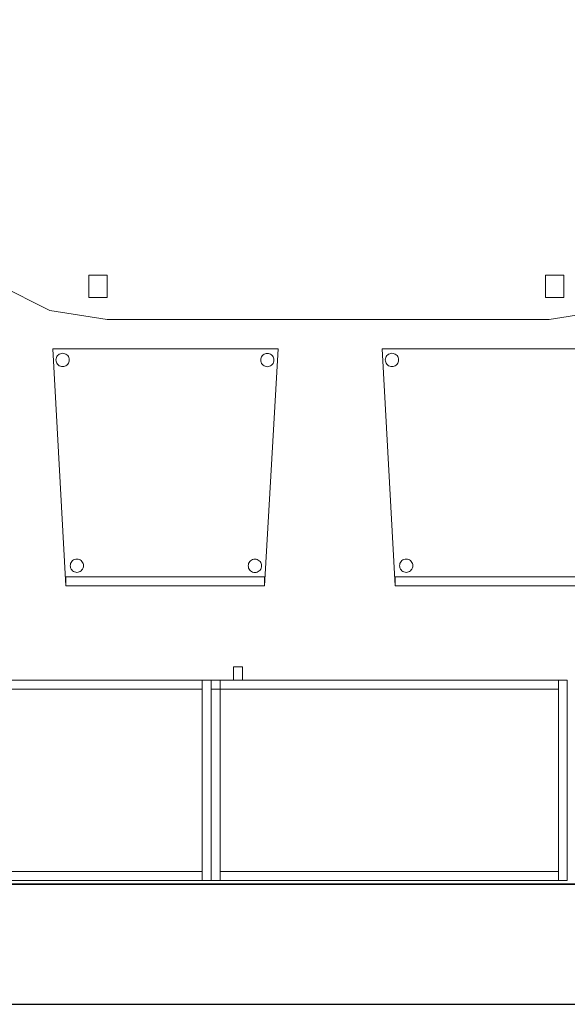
# Model space of a CAD drawing. Header units: metres. Extents: x 397.7 to 427.5, y 12.7 to 28.4.
# Tile 8 of 138: x 408 to 409.2, y 12.8 to 15.1. Entities that reach past the tile are written whole.
import ezdxf

# ---------------------------------------------------------------- set-up
doc = ezdxf.new("R2010")
doc.units = ezdxf.units.M
doc.layers.add('01_SUELOS', color=7, linetype='Continuous', lineweight=25, true_color=0x007f00)
for name, color, linetype, lineweight in [('02_MOBILIARIO', 7, 'Continuous', 18), ('A-DETL-____-MBND', 7, 'Continuous', 18), ('A-WALL-____-MCUT', 7, 'Continuous', 25), ('A-WALL-____-OTLN', 7, 'Continuous', 25), ('Mobiliario', 7, 'Continuous', 18)]:
    doc.layers.add(name, color=color, linetype=linetype, lineweight=lineweight)

# ---------------------------------------------------------------- blocks, each defined once
blk = doc.blocks.new('Family - Taula 200X120_P3-156305-06_CLI_AIGUA_P3')
at = {"layer": 'A-DETL-____-MBND', "color": 253, "true_color": 0xaaaaaa}
for p, q in [((0.368, 1.1795), (0.4965, 1.1999)), ((0.4965, 1.1999), (0.368, 1.1795)), ((0.4965, 1.1999), (1.4896, 1.1999)), ((1.4896, 1.1999), (0.4965, 1.1999)), ((1.4896, 1.1999), (1.6181, 1.1795)), ((1.6181, 1.1795), (1.4896, 1.1999)), ((0.2483, 1.1195), (0.368, 1.1795)), ((0.368, 1.1795), (0.2483, 1.1195)), ((1.6181, 1.1795), (1.7378, 1.1195)), ((1.7378, 1.1195), (1.6181, 1.1795)), ((0.4551, 1.0978), (0.4551, 1.1478)), ((0.4551, 1.1478), (0.4965, 1.1478)), ((0.4965, 1.1478), (0.4551, 1.1478)), ((0.4551, 1.1478), (0.4551, 1.0978)), ((0.4965, 1.1478), (0.4965, 1.0978)), ((0.4965, 1.0978), (0.4965, 1.1478)), ((1.4813, 1.0978), (1.4813, 1.1478)), ((1.4813, 1.1478), (1.5227, 1.1478)), ((1.5227, 1.1478), (1.4813, 1.1478)), ((1.4813, 1.1478), (1.4813, 1.0978)), ((1.5227, 1.1478), (1.5227, 1.0978)), ((1.5227, 1.0978), (1.5227, 1.1478)), ((0.1454, 1.0242), (0.2483, 1.1195)), ((0.2483, 1.1195), (0.1454, 1.0242)), ((1.7378, 1.1195), (1.8407, 1.0242)), ((1.8407, 1.0242), (1.7378, 1.1195)), ((0.4965, 1.0978), (0.4551, 1.0978)), ((0.4551, 1.0978), (0.4965, 1.0978)), ((1.5227, 1.0978), (1.4813, 1.0978)), ((1.4813, 1.0978), (1.5227, 1.0978)), ((0.0665, 0.8999), (0.1454, 1.0242)), ((0.1454, 1.0242), (0.0665, 0.8999)), ((1.8407, 1.0242), (1.9196, 0.8999)), ((1.9196, 0.8999), (1.8407, 1.0242)), ((0.0169, 0.7552), (0.0665, 0.8999)), ((0.0665, 0.8999), (0.0169, 0.7552)), ((1.9196, 0.8999), (1.9692, 0.7552)), ((1.9692, 0.7552), (1.9196, 0.8999)), ((0, 0.5999), (0.0169, 0.7552)), ((0.0169, 0.7552), (0, 0.5999)), ((1.9692, 0.7552), (1.9861, 0.5999)), ((1.9861, 0.5999), (1.9692, 0.7552)), ((0.0169, 0.4447), (0, 0.5999)), ((0, 0.5999), (0.0169, 0.4447)), ((1.9861, 0.5999), (1.9692, 0.4447)), ((1.9692, 0.4447), (1.9861, 0.5999)), ((0.0665, 0.3), (0.0169, 0.4447)), ((0.0169, 0.4447), (0.0665, 0.3)), ((1.9692, 0.4447), (1.9196, 0.3)), ((1.9196, 0.3), (1.9692, 0.4447)), ((0.1454, 0.1757), (0.0665, 0.3)), ((0.0665, 0.3), (0.1454, 0.1757)), ((1.9196, 0.3), (1.8407, 0.1757)), ((1.8407, 0.1757), (1.9196, 0.3)), ((0.2483, 0.0804), (0.1454, 0.1757)), ((0.1454, 0.1757), (0.2483, 0.0804)), ((1.8407, 0.1757), (1.7378, 0.0804)), ((1.7378, 0.0804), (1.8407, 0.1757)), ((0.4551, 0.05), (0.4551, 0.1)), ((0.4551, 0.1), (0.4965, 0.1)), ((0.4965, 0.1), (0.4551, 0.1)), ((0.4551, 0.1), (0.4551, 0.05)), ((0.4965, 0.1), (0.4965, 0.05)), ((0.4965, 0.05), (0.4965, 0.1)), ((1.4813, 0.05), (1.4813, 0.1)), ((1.4813, 0.1), (1.5227, 0.1)), ((1.5227, 0.1), (1.4813, 0.1)), ((1.4813, 0.1), (1.4813, 0.05)), ((1.5227, 0.1), (1.5227, 0.05)), ((1.5227, 0.05), (1.5227, 0.1)), ((0.368, 0.0204), (0.2483, 0.0804)), ((0.2483, 0.0804), (0.368, 0.0204)), ((1.7378, 0.0804), (1.6181, 0.0204)), ((1.6181, 0.0204), (1.7378, 0.0804)), ((0.4965, 0.05), (0.4551, 0.05)), ((0.4551, 0.05), (0.4965, 0.05)), ((1.5227, 0.05), (1.4813, 0.05)), ((1.4813, 0.05), (1.5227, 0.05)), ((0.4965, 0), (0.368, 0.0204)), ((0.368, 0.0204), (0.4965, 0)), ((1.4896, 0), (0.4965, 0)), ((0.4965, 0), (1.4896, 0)), ((1.6181, 0.0204), (1.4896, 0)), ((1.4896, 0), (1.6181, 0.0204))]:
    blk.add_line(p, q, dxfattribs=at)
blk = doc.blocks.new('Family - Armai 80x45_P3-156347-06_CLI_AIGUA_P3')
at = {"layer": '02_MOBILIARIO', "color": 253, "true_color": 0xaaaaaa}
for p, q in [((0.05, 0.45), (0.05, 0.48)), ((0.05, 0.48), (0.07, 0.48)), ((0.05, 0.45), (0.05, 0.48)), ((0.07, 0.48), (0.05, 0.48)), ((0.07, 0.48), (0.07, 0.45)), ((0.07, 0.45), (0.07, 0.48)), ((0, 0.45), (0.8, 0.45)), ((0.8, 0.45), (0, 0.45)), ((0, 0), (0, 0.45)), ((0, 0.45), (0, 0)), ((0, 0.45), (0, 0.43)), ((0, 0.45), (0.02, 0.45)), ((0, 0.43), (0, 0.45)), ((0, 0.45), (0.78, 0.45)), ((0.02, 0.45), (0, 0.45)), ((0, 0), (0, 0.45)), ((0.02, 0.45), (0.02, 0.43)), ((0.02, 0.45), (0.02, 0)), ((0.07, 0.45), (0.05, 0.45)), ((0.05, 0.45), (0.07, 0.45)), ((0.78, 0.43), (0.78, 0.45)), ((0.8, 0.45), (0.78, 0.45)), ((0.78, 0), (0.78, 0.45)), ((0.8, 0.45), (0.8, 0)), ((0.8, 0), (0.8, 0.45)), ((0.8, 0.45), (0.8, 0)), ((0.02, 0.43), (0, 0.43)), ((0.78, 0.43), (0, 0.43)), ((0.8, 0), (0, 0)), ((0, 0), (0.8, 0)), ((0.02, 0), (0, 0)), ((0.02, 0), (0.02, 0.02)), ((0.02, 0.02), (0.78, 0.02)), ((0.78, 0), (0.02, 0)), ((0.78, 0), (0.78, 0.02)), ((0.8, 0), (0.78, 0))]:
    blk.add_line(p, q, dxfattribs=at)
at = {"layer": 'Mobiliario', "color": 253, "true_color": 0xaaaaaa}
for p, q in [((0, 0.45), (0, 0.43)), ((0.02, 0.45), (0, 0.45)), ((0.78, 0.45), (0, 0.45)), ((0, 0.45), (0, 0.43)), ((0.02, 0.45), (0, 0.45)), ((0, 0.45), (0, 0)), ((0.02, 0.43), (0.02, 0.45)), ((0.02, 0), (0.02, 0.45)), ((0.78, 0.43), (0.78, 0.45)), ((0.8, 0.45), (0.78, 0.45)), ((0.78, 0.45), (0.78, 0)), ((0.8, 0), (0.8, 0.45)), ((0, 0.43), (0.02, 0.43)), ((0, 0.43), (0.78, 0.43)), ((0, 0), (0.02, 0)), ((0.78, 0.02), (0.02, 0.02)), ((0.02, 0.02), (0.02, 0)), ((0.02, 0), (0.78, 0)), ((0.78, 0), (0.78, 0.02)), ((0.78, 0), (0.8, 0))]:
    blk.add_line(p, q, dxfattribs=at)
blk = doc.blocks.new('Family - Paviment P3-156431-06_CLI_AIGUA_P3')
at = {"layer": '01_SUELOS', "color": 9, "true_color": 0xaad4aa}
for p, q in [((0, 0), (25.4182, 0)), ((25.4182, 0), (0, 0))]:
    blk.add_line(p, q, dxfattribs=at)
blk = doc.blocks.new('Family - Cadira confident_P3-156472-06_CLI_AIGUA_P3')
at = {"layer": 'A-DETL-____-MBND', "color": 253, "true_color": 0xaaaaaa}
for p, q in [((0.0297, 0.0003), (0, 0.5329)), ((0, 0.5329), (0.5065, 0.5326)), ((0.5065, 0.5326), (0, 0.5329)), ((0, 0.5329), (0.0297, 0.0003)), ((0.5065, 0.5326), (0.4762, 0)), ((0.4762, 0), (0.5065, 0.5326)), ((0.0073, 0.5078), (0.0076, 0.5104)), ((0.0076, 0.5104), (0.0073, 0.5078)), ((0.0076, 0.5104), (0.0082, 0.5129)), ((0.0082, 0.5129), (0.0076, 0.5104)), ((0.0082, 0.5129), (0.0093, 0.5152)), ((0.0093, 0.5152), (0.0082, 0.5129)), ((0.0093, 0.5152), (0.0108, 0.5174)), ((0.0108, 0.5174), (0.0093, 0.5152)), ((0.0108, 0.5174), (0.0127, 0.5192)), ((0.0127, 0.5192), (0.0108, 0.5174)), ((0.0127, 0.5192), (0.0148, 0.5207)), ((0.0148, 0.5207), (0.0127, 0.5192)), ((0.0148, 0.5207), (0.0172, 0.5218)), ((0.0172, 0.5218), (0.0148, 0.5207)), ((0.0172, 0.5218), (0.0197, 0.5225)), ((0.0197, 0.5225), (0.0172, 0.5218)), ((0.0197, 0.5225), (0.0223, 0.5227)), ((0.0223, 0.5227), (0.0197, 0.5225)), ((0.0223, 0.5227), (0.0249, 0.5225)), ((0.0249, 0.5225), (0.0223, 0.5227)), ((0.0249, 0.5225), (0.0274, 0.5218)), ((0.0274, 0.5218), (0.0249, 0.5225)), ((0.0274, 0.5218), (0.0297, 0.5207)), ((0.0297, 0.5207), (0.0274, 0.5218)), ((0.0297, 0.5207), (0.0319, 0.5192)), ((0.0319, 0.5192), (0.0297, 0.5207)), ((0.0319, 0.5192), (0.0337, 0.5174)), ((0.0337, 0.5174), (0.0319, 0.5192)), ((0.0337, 0.5174), (0.0352, 0.5152)), ((0.0352, 0.5152), (0.0337, 0.5174)), ((0.0352, 0.5152), (0.0363, 0.5129)), ((0.0363, 0.5129), (0.0352, 0.5152)), ((0.0363, 0.5129), (0.037, 0.5104)), ((0.037, 0.5104), (0.0363, 0.5129)), ((0.037, 0.5104), (0.0372, 0.5078)), ((0.0372, 0.5078), (0.037, 0.5104)), ((0.4673, 0.5075), (0.4676, 0.5101)), ((0.4676, 0.5101), (0.4673, 0.5075)), ((0.4676, 0.5101), (0.4682, 0.5126)), ((0.4682, 0.5126), (0.4676, 0.5101)), ((0.4682, 0.5126), (0.4693, 0.515)), ((0.4693, 0.515), (0.4682, 0.5126)), ((0.4693, 0.515), (0.4708, 0.5171)), ((0.4708, 0.5171), (0.4693, 0.515)), ((0.4708, 0.5171), (0.4727, 0.519)), ((0.4727, 0.519), (0.4708, 0.5171)), ((0.4727, 0.519), (0.4748, 0.5204)), ((0.4748, 0.5204), (0.4727, 0.519)), ((0.4748, 0.5204), (0.4772, 0.5215)), ((0.4772, 0.5215), (0.4748, 0.5204)), ((0.4772, 0.5215), (0.4797, 0.5222)), ((0.4797, 0.5222), (0.4772, 0.5215)), ((0.4797, 0.5222), (0.4823, 0.5224)), ((0.4823, 0.5224), (0.4797, 0.5222)), ((0.4823, 0.5224), (0.4849, 0.5222)), ((0.4849, 0.5222), (0.4823, 0.5224)), ((0.4849, 0.5222), (0.4874, 0.5215)), ((0.4874, 0.5215), (0.4849, 0.5222)), ((0.4874, 0.5215), (0.4897, 0.5204)), ((0.4897, 0.5204), (0.4874, 0.5215)), ((0.4897, 0.5204), (0.4919, 0.519)), ((0.4919, 0.519), (0.4897, 0.5204)), ((0.4919, 0.519), (0.4937, 0.5171)), ((0.4937, 0.5171), (0.4919, 0.519)), ((0.4937, 0.5171), (0.4952, 0.515)), ((0.4952, 0.515), (0.4937, 0.5171)), ((0.4952, 0.515), (0.4963, 0.5126)), ((0.4963, 0.5126), (0.4952, 0.515)), ((0.4963, 0.5126), (0.497, 0.5101)), ((0.497, 0.5101), (0.4963, 0.5126)), ((0.497, 0.5101), (0.4972, 0.5075)), ((0.4972, 0.5075), (0.497, 0.5101)), ((0.0076, 0.5052), (0.0073, 0.5078)), ((0.0073, 0.5078), (0.0076, 0.5052)), ((0.0082, 0.5027), (0.0076, 0.5052)), ((0.0076, 0.5052), (0.0082, 0.5027)), ((0.0093, 0.5003), (0.0082, 0.5027)), ((0.0082, 0.5027), (0.0093, 0.5003)), ((0.0108, 0.4982), (0.0093, 0.5003)), ((0.0093, 0.5003), (0.0108, 0.4982)), ((0.0127, 0.4963), (0.0108, 0.4982)), ((0.0108, 0.4982), (0.0127, 0.4963)), ((0.0148, 0.4948), (0.0127, 0.4963)), ((0.0127, 0.4963), (0.0148, 0.4948)), ((0.0172, 0.4937), (0.0148, 0.4948)), ((0.0148, 0.4948), (0.0172, 0.4937)), ((0.0197, 0.4931), (0.0172, 0.4937)), ((0.0172, 0.4937), (0.0197, 0.4931)), ((0.0223, 0.4928), (0.0197, 0.4931)), ((0.0197, 0.4931), (0.0223, 0.4928)), ((0.0249, 0.4931), (0.0223, 0.4928)), ((0.0223, 0.4928), (0.0249, 0.4931)), ((0.0274, 0.4937), (0.0249, 0.4931)), ((0.0249, 0.4931), (0.0274, 0.4937)), ((0.0297, 0.4948), (0.0274, 0.4937)), ((0.0274, 0.4937), (0.0297, 0.4948)), ((0.0319, 0.4963), (0.0297, 0.4948)), ((0.0297, 0.4948), (0.0319, 0.4963)), ((0.0337, 0.4982), (0.0319, 0.4963)), ((0.0319, 0.4963), (0.0337, 0.4982)), ((0.0352, 0.5003), (0.0337, 0.4982)), ((0.0337, 0.4982), (0.0352, 0.5003)), ((0.0363, 0.5027), (0.0352, 0.5003)), ((0.0352, 0.5003), (0.0363, 0.5027)), ((0.037, 0.5052), (0.0363, 0.5027)), ((0.0363, 0.5027), (0.037, 0.5052)), ((0.0372, 0.5078), (0.037, 0.5052)), ((0.037, 0.5052), (0.0372, 0.5078)), ((0.4676, 0.5049), (0.4673, 0.5075)), ((0.4673, 0.5075), (0.4676, 0.5049)), ((0.4682, 0.5024), (0.4676, 0.5049)), ((0.4676, 0.5049), (0.4682, 0.5024)), ((0.4693, 0.5), (0.4682, 0.5024)), ((0.4682, 0.5024), (0.4693, 0.5)), ((0.4708, 0.4979), (0.4693, 0.5)), ((0.4693, 0.5), (0.4708, 0.4979)), ((0.4727, 0.4961), (0.4708, 0.4979)), ((0.4708, 0.4979), (0.4727, 0.4961)), ((0.4748, 0.4946), (0.4727, 0.4961)), ((0.4727, 0.4961), (0.4748, 0.4946)), ((0.4772, 0.4935), (0.4748, 0.4946)), ((0.4748, 0.4946), (0.4772, 0.4935)), ((0.4797, 0.4928), (0.4772, 0.4935)), ((0.4772, 0.4935), (0.4797, 0.4928)), ((0.4823, 0.4926), (0.4797, 0.4928)), ((0.4797, 0.4928), (0.4823, 0.4926)), ((0.4849, 0.4928), (0.4823, 0.4926)), ((0.4823, 0.4926), (0.4849, 0.4928)), ((0.4874, 0.4935), (0.4849, 0.4928)), ((0.4849, 0.4928), (0.4874, 0.4935)), ((0.4897, 0.4946), (0.4874, 0.4935)), ((0.4874, 0.4935), (0.4897, 0.4946)), ((0.4919, 0.4961), (0.4897, 0.4946)), ((0.4897, 0.4946), (0.4919, 0.4961)), ((0.4937, 0.4979), (0.4919, 0.4961)), ((0.4919, 0.4961), (0.4937, 0.4979)), ((0.4952, 0.5), (0.4937, 0.4979)), ((0.4937, 0.4979), (0.4952, 0.5)), ((0.4963, 0.5024), (0.4952, 0.5)), ((0.4952, 0.5), (0.4963, 0.5024)), ((0.497, 0.5049), (0.4963, 0.5024)), ((0.4963, 0.5024), (0.497, 0.5049)), ((0.4972, 0.5075), (0.497, 0.5049)), ((0.497, 0.5049), (0.4972, 0.5075)), ((0.0394, 0.0454), (0.0397, 0.0479)), ((0.0397, 0.0479), (0.0394, 0.0454)), ((0.0397, 0.0428), (0.0394, 0.0454)), ((0.0394, 0.0454), (0.0397, 0.0428)), ((0.0397, 0.0479), (0.0403, 0.0505)), ((0.0403, 0.0505), (0.0397, 0.0479)), ((0.0403, 0.0505), (0.0414, 0.0528)), ((0.0414, 0.0528), (0.0403, 0.0505)), ((0.0414, 0.0528), (0.0429, 0.055)), ((0.0429, 0.055), (0.0414, 0.0528)), ((0.0429, 0.055), (0.0448, 0.0568)), ((0.0448, 0.0568), (0.0429, 0.055)), ((0.0448, 0.0568), (0.0469, 0.0583)), ((0.0469, 0.0583), (0.0448, 0.0568)), ((0.0469, 0.0583), (0.0493, 0.0594)), ((0.0493, 0.0594), (0.0469, 0.0583)), ((0.0493, 0.0594), (0.0518, 0.0601)), ((0.0518, 0.0601), (0.0493, 0.0594)), ((0.0518, 0.0601), (0.0544, 0.0603)), ((0.0544, 0.0603), (0.0518, 0.0601)), ((0.0544, 0.0603), (0.057, 0.0601)), ((0.057, 0.0601), (0.0544, 0.0603)), ((0.057, 0.0601), (0.0595, 0.0594)), ((0.0595, 0.0594), (0.057, 0.0601)), ((0.0595, 0.0594), (0.0618, 0.0583)), ((0.0618, 0.0583), (0.0595, 0.0594)), ((0.0618, 0.0583), (0.064, 0.0568)), ((0.064, 0.0568), (0.0618, 0.0583)), ((0.064, 0.0568), (0.0658, 0.055)), ((0.0658, 0.055), (0.064, 0.0568)), ((0.0658, 0.055), (0.0673, 0.0528)), ((0.0673, 0.0528), (0.0658, 0.055)), ((0.0673, 0.0528), (0.0684, 0.0505)), ((0.0684, 0.0505), (0.0673, 0.0528)), ((0.0684, 0.0505), (0.0691, 0.0479)), ((0.0691, 0.0479), (0.0684, 0.0505)), ((0.0691, 0.0479), (0.0693, 0.0454)), ((0.0693, 0.0454), (0.0691, 0.0479)), ((0.0693, 0.0454), (0.0691, 0.0428)), ((0.0691, 0.0428), (0.0693, 0.0454)), ((0.4394, 0.0451), (0.4397, 0.0477)), ((0.4397, 0.0477), (0.4394, 0.0451)), ((0.4397, 0.0425), (0.4394, 0.0451)), ((0.4394, 0.0451), (0.4397, 0.0425)), ((0.4397, 0.0477), (0.4403, 0.0502)), ((0.4403, 0.0502), (0.4397, 0.0477)), ((0.4403, 0.0502), (0.4414, 0.0526)), ((0.4414, 0.0526), (0.4403, 0.0502)), ((0.4414, 0.0526), (0.4429, 0.0547)), ((0.4429, 0.0547), (0.4414, 0.0526)), ((0.4429, 0.0547), (0.4448, 0.0566)), ((0.4448, 0.0566), (0.4429, 0.0547)), ((0.4448, 0.0566), (0.4469, 0.0581)), ((0.4469, 0.0581), (0.4448, 0.0566)), ((0.4469, 0.0581), (0.4493, 0.0592)), ((0.4493, 0.0592), (0.4469, 0.0581)), ((0.4493, 0.0592), (0.4518, 0.0598)), ((0.4518, 0.0598), (0.4493, 0.0592)), ((0.4518, 0.0598), (0.4544, 0.0601)), ((0.4544, 0.0601), (0.4518, 0.0598)), ((0.4544, 0.0601), (0.457, 0.0598)), ((0.457, 0.0598), (0.4544, 0.0601)), ((0.457, 0.0598), (0.4595, 0.0592)), ((0.4595, 0.0592), (0.457, 0.0598)), ((0.4595, 0.0592), (0.4618, 0.0581)), ((0.4618, 0.0581), (0.4595, 0.0592)), ((0.4618, 0.0581), (0.464, 0.0566)), ((0.464, 0.0566), (0.4618, 0.0581)), ((0.464, 0.0566), (0.4658, 0.0547)), ((0.4658, 0.0547), (0.464, 0.0566)), ((0.4658, 0.0547), (0.4673, 0.0526)), ((0.4673, 0.0526), (0.4658, 0.0547)), ((0.4673, 0.0526), (0.4684, 0.0502)), ((0.4684, 0.0502), (0.4673, 0.0526)), ((0.4684, 0.0502), (0.4691, 0.0477)), ((0.4691, 0.0477), (0.4684, 0.0502)), ((0.4691, 0.0477), (0.4693, 0.0451)), ((0.4693, 0.0451), (0.4691, 0.0477)), ((0.4693, 0.0451), (0.4691, 0.0425)), ((0.4691, 0.0425), (0.4693, 0.0451)), ((0.0403, 0.0402), (0.0397, 0.0428)), ((0.0397, 0.0428), (0.0403, 0.0402)), ((0.0414, 0.0379), (0.0403, 0.0402)), ((0.0403, 0.0402), (0.0414, 0.0379)), ((0.0429, 0.0357), (0.0414, 0.0379)), ((0.0414, 0.0379), (0.0429, 0.0357)), ((0.0448, 0.0339), (0.0429, 0.0357)), ((0.0429, 0.0357), (0.0448, 0.0339)), ((0.0469, 0.0324), (0.0448, 0.0339)), ((0.0448, 0.0339), (0.0469, 0.0324)), ((0.0493, 0.0313), (0.0469, 0.0324)), ((0.0469, 0.0324), (0.0493, 0.0313)), ((0.0518, 0.0306), (0.0493, 0.0313)), ((0.0493, 0.0313), (0.0518, 0.0306)), ((0.0544, 0.0304), (0.0518, 0.0306)), ((0.0518, 0.0306), (0.0544, 0.0304)), ((0.057, 0.0306), (0.0544, 0.0304)), ((0.0544, 0.0304), (0.057, 0.0306)), ((0.0595, 0.0313), (0.057, 0.0306)), ((0.057, 0.0306), (0.0595, 0.0313)), ((0.0618, 0.0324), (0.0595, 0.0313)), ((0.0595, 0.0313), (0.0618, 0.0324)), ((0.064, 0.0339), (0.0618, 0.0324)), ((0.0618, 0.0324), (0.064, 0.0339)), ((0.0658, 0.0357), (0.064, 0.0339)), ((0.064, 0.0339), (0.0658, 0.0357)), ((0.0673, 0.0379), (0.0658, 0.0357)), ((0.0658, 0.0357), (0.0673, 0.0379)), ((0.0684, 0.0402), (0.0673, 0.0379)), ((0.0673, 0.0379), (0.0684, 0.0402)), ((0.0691, 0.0428), (0.0684, 0.0402)), ((0.0684, 0.0402), (0.0691, 0.0428)), ((0.4403, 0.04), (0.4397, 0.0425)), ((0.4397, 0.0425), (0.4403, 0.04)), ((0.4414, 0.0376), (0.4403, 0.04)), ((0.4403, 0.04), (0.4414, 0.0376)), ((0.4429, 0.0355), (0.4414, 0.0376)), ((0.4414, 0.0376), (0.4429, 0.0355)), ((0.4448, 0.0337), (0.4429, 0.0355)), ((0.4429, 0.0355), (0.4448, 0.0337)), ((0.4469, 0.0322), (0.4448, 0.0337)), ((0.4448, 0.0337), (0.4469, 0.0322)), ((0.4493, 0.0311), (0.4469, 0.0322)), ((0.4469, 0.0322), (0.4493, 0.0311)), ((0.4518, 0.0304), (0.4493, 0.0311)), ((0.4493, 0.0311), (0.4518, 0.0304)), ((0.4544, 0.0302), (0.4518, 0.0304)), ((0.4518, 0.0304), (0.4544, 0.0302)), ((0.457, 0.0304), (0.4544, 0.0302)), ((0.4544, 0.0302), (0.457, 0.0304)), ((0.4595, 0.0311), (0.457, 0.0304)), ((0.457, 0.0304), (0.4595, 0.0311)), ((0.4618, 0.0322), (0.4595, 0.0311)), ((0.4595, 0.0311), (0.4618, 0.0322)), ((0.464, 0.0337), (0.4618, 0.0322)), ((0.4618, 0.0322), (0.464, 0.0337)), ((0.4658, 0.0355), (0.464, 0.0337)), ((0.464, 0.0337), (0.4658, 0.0355)), ((0.4673, 0.0376), (0.4658, 0.0355)), ((0.4658, 0.0355), (0.4673, 0.0376)), ((0.4684, 0.04), (0.4673, 0.0376)), ((0.4673, 0.0376), (0.4684, 0.04)), ((0.4691, 0.0425), (0.4684, 0.04)), ((0.4684, 0.04), (0.4691, 0.0425)), ((0.0297, 0.0003), (0.0297, 0.0203)), ((0.0297, 0.0203), (0.4762, 0.02)), ((0.4762, 0.02), (0.0297, 0.0203)), ((0.0297, 0.0203), (0.0297, 0.0003)), ((0.4762, 0), (0.0297, 0.0003)), ((0.0297, 0.0003), (0.4762, 0)), ((0.4762, 0), (0.0297, 0.0003)), ((0.0297, 0.0003), (0.4762, 0)), ((0.4762, 0.02), (0.4762, 0)), ((0.4762, 0), (0.4762, 0.02))]:
    blk.add_line(p, q, dxfattribs=at)
blk = doc.blocks.new('Family - Cadira confident_P3-156542-06_CLI_AIGUA_P3')
at = {"layer": 'A-DETL-____-MBND', "color": 253, "true_color": 0xaaaaaa}
for p, q in [((0.0297, 0.0003), (0, 0.5329)), ((0, 0.5329), (0.5065, 0.5326)), ((0.5065, 0.5326), (0, 0.5329)), ((0, 0.5329), (0.0297, 0.0003)), ((0.5065, 0.5326), (0.4762, 0)), ((0.4762, 0), (0.5065, 0.5326)), ((0.0073, 0.5078), (0.0076, 0.5104)), ((0.0076, 0.5104), (0.0073, 0.5078)), ((0.0076, 0.5104), (0.0082, 0.5129)), ((0.0082, 0.5129), (0.0076, 0.5104)), ((0.0082, 0.5129), (0.0093, 0.5152)), ((0.0093, 0.5152), (0.0082, 0.5129)), ((0.0093, 0.5152), (0.0108, 0.5174)), ((0.0108, 0.5174), (0.0093, 0.5152)), ((0.0108, 0.5174), (0.0127, 0.5192)), ((0.0127, 0.5192), (0.0108, 0.5174)), ((0.0127, 0.5192), (0.0148, 0.5207)), ((0.0148, 0.5207), (0.0127, 0.5192)), ((0.0148, 0.5207), (0.0172, 0.5218)), ((0.0172, 0.5218), (0.0148, 0.5207)), ((0.0172, 0.5218), (0.0197, 0.5225)), ((0.0197, 0.5225), (0.0172, 0.5218)), ((0.0197, 0.5225), (0.0223, 0.5227)), ((0.0223, 0.5227), (0.0197, 0.5225)), ((0.0223, 0.5227), (0.0249, 0.5225)), ((0.0249, 0.5225), (0.0223, 0.5227)), ((0.0249, 0.5225), (0.0274, 0.5218)), ((0.0274, 0.5218), (0.0249, 0.5225)), ((0.0274, 0.5218), (0.0297, 0.5207)), ((0.0297, 0.5207), (0.0274, 0.5218)), ((0.0297, 0.5207), (0.0319, 0.5192)), ((0.0319, 0.5192), (0.0297, 0.5207)), ((0.0319, 0.5192), (0.0337, 0.5174)), ((0.0337, 0.5174), (0.0319, 0.5192)), ((0.0337, 0.5174), (0.0352, 0.5152)), ((0.0352, 0.5152), (0.0337, 0.5174)), ((0.0352, 0.5152), (0.0363, 0.5129)), ((0.0363, 0.5129), (0.0352, 0.5152)), ((0.0363, 0.5129), (0.037, 0.5104)), ((0.037, 0.5104), (0.0363, 0.5129)), ((0.037, 0.5104), (0.0372, 0.5078)), ((0.0372, 0.5078), (0.037, 0.5104)), ((0.4673, 0.5075), (0.4676, 0.5101)), ((0.4676, 0.5101), (0.4673, 0.5075)), ((0.4676, 0.5101), (0.4682, 0.5126)), ((0.4682, 0.5126), (0.4676, 0.5101)), ((0.4682, 0.5126), (0.4693, 0.515)), ((0.4693, 0.515), (0.4682, 0.5126)), ((0.4693, 0.515), (0.4708, 0.5171)), ((0.4708, 0.5171), (0.4693, 0.515)), ((0.4708, 0.5171), (0.4727, 0.519)), ((0.4727, 0.519), (0.4708, 0.5171)), ((0.4727, 0.519), (0.4748, 0.5204)), ((0.4748, 0.5204), (0.4727, 0.519)), ((0.4748, 0.5204), (0.4772, 0.5215)), ((0.4772, 0.5215), (0.4748, 0.5204)), ((0.4772, 0.5215), (0.4797, 0.5222)), ((0.4797, 0.5222), (0.4772, 0.5215)), ((0.4797, 0.5222), (0.4823, 0.5224)), ((0.4823, 0.5224), (0.4797, 0.5222)), ((0.4823, 0.5224), (0.4849, 0.5222)), ((0.4849, 0.5222), (0.4823, 0.5224)), ((0.4849, 0.5222), (0.4874, 0.5215)), ((0.4874, 0.5215), (0.4849, 0.5222)), ((0.4874, 0.5215), (0.4897, 0.5204)), ((0.4897, 0.5204), (0.4874, 0.5215)), ((0.4897, 0.5204), (0.4919, 0.519)), ((0.4919, 0.519), (0.4897, 0.5204)), ((0.4919, 0.519), (0.4937, 0.5171)), ((0.4937, 0.5171), (0.4919, 0.519)), ((0.4937, 0.5171), (0.4952, 0.515)), ((0.4952, 0.515), (0.4937, 0.5171)), ((0.4952, 0.515), (0.4963, 0.5126)), ((0.4963, 0.5126), (0.4952, 0.515)), ((0.4963, 0.5126), (0.497, 0.5101)), ((0.497, 0.5101), (0.4963, 0.5126)), ((0.497, 0.5101), (0.4972, 0.5075)), ((0.4972, 0.5075), (0.497, 0.5101)), ((0.0076, 0.5052), (0.0073, 0.5078)), ((0.0073, 0.5078), (0.0076, 0.5052)), ((0.0082, 0.5027), (0.0076, 0.5052)), ((0.0076, 0.5052), (0.0082, 0.5027)), ((0.0093, 0.5003), (0.0082, 0.5027)), ((0.0082, 0.5027), (0.0093, 0.5003)), ((0.0108, 0.4982), (0.0093, 0.5003)), ((0.0093, 0.5003), (0.0108, 0.4982)), ((0.0127, 0.4963), (0.0108, 0.4982)), ((0.0108, 0.4982), (0.0127, 0.4963)), ((0.0148, 0.4948), (0.0127, 0.4963)), ((0.0127, 0.4963), (0.0148, 0.4948)), ((0.0172, 0.4937), (0.0148, 0.4948)), ((0.0148, 0.4948), (0.0172, 0.4937)), ((0.0197, 0.4931), (0.0172, 0.4937)), ((0.0172, 0.4937), (0.0197, 0.4931)), ((0.0223, 0.4928), (0.0197, 0.4931)), ((0.0197, 0.4931), (0.0223, 0.4928)), ((0.0249, 0.4931), (0.0223, 0.4928)), ((0.0223, 0.4928), (0.0249, 0.4931)), ((0.0274, 0.4937), (0.0249, 0.4931)), ((0.0249, 0.4931), (0.0274, 0.4937)), ((0.0297, 0.4948), (0.0274, 0.4937)), ((0.0274, 0.4937), (0.0297, 0.4948)), ((0.0319, 0.4963), (0.0297, 0.4948)), ((0.0297, 0.4948), (0.0319, 0.4963)), ((0.0337, 0.4982), (0.0319, 0.4963)), ((0.0319, 0.4963), (0.0337, 0.4982)), ((0.0352, 0.5003), (0.0337, 0.4982)), ((0.0337, 0.4982), (0.0352, 0.5003)), ((0.0363, 0.5027), (0.0352, 0.5003)), ((0.0352, 0.5003), (0.0363, 0.5027)), ((0.037, 0.5052), (0.0363, 0.5027)), ((0.0363, 0.5027), (0.037, 0.5052)), ((0.0372, 0.5078), (0.037, 0.5052)), ((0.037, 0.5052), (0.0372, 0.5078)), ((0.4676, 0.5049), (0.4673, 0.5075)), ((0.4673, 0.5075), (0.4676, 0.5049)), ((0.4682, 0.5024), (0.4676, 0.5049)), ((0.4676, 0.5049), (0.4682, 0.5024)), ((0.4693, 0.5), (0.4682, 0.5024)), ((0.4682, 0.5024), (0.4693, 0.5)), ((0.4708, 0.4979), (0.4693, 0.5)), ((0.4693, 0.5), (0.4708, 0.4979)), ((0.4727, 0.4961), (0.4708, 0.4979)), ((0.4708, 0.4979), (0.4727, 0.4961)), ((0.4748, 0.4946), (0.4727, 0.4961)), ((0.4727, 0.4961), (0.4748, 0.4946)), ((0.4772, 0.4935), (0.4748, 0.4946)), ((0.4748, 0.4946), (0.4772, 0.4935)), ((0.4797, 0.4928), (0.4772, 0.4935)), ((0.4772, 0.4935), (0.4797, 0.4928)), ((0.4823, 0.4926), (0.4797, 0.4928)), ((0.4797, 0.4928), (0.4823, 0.4926)), ((0.4849, 0.4928), (0.4823, 0.4926)), ((0.4823, 0.4926), (0.4849, 0.4928)), ((0.4874, 0.4935), (0.4849, 0.4928)), ((0.4849, 0.4928), (0.4874, 0.4935)), ((0.4897, 0.4946), (0.4874, 0.4935)), ((0.4874, 0.4935), (0.4897, 0.4946)), ((0.4919, 0.4961), (0.4897, 0.4946)), ((0.4897, 0.4946), (0.4919, 0.4961)), ((0.4937, 0.4979), (0.4919, 0.4961)), ((0.4919, 0.4961), (0.4937, 0.4979)), ((0.4952, 0.5), (0.4937, 0.4979)), ((0.4937, 0.4979), (0.4952, 0.5)), ((0.4963, 0.5024), (0.4952, 0.5)), ((0.4952, 0.5), (0.4963, 0.5024)), ((0.497, 0.5049), (0.4963, 0.5024)), ((0.4963, 0.5024), (0.497, 0.5049)), ((0.4972, 0.5075), (0.497, 0.5049)), ((0.497, 0.5049), (0.4972, 0.5075)), ((0.0394, 0.0454), (0.0397, 0.0479)), ((0.0397, 0.0479), (0.0394, 0.0454)), ((0.0397, 0.0428), (0.0394, 0.0454)), ((0.0394, 0.0454), (0.0397, 0.0428)), ((0.0397, 0.0479), (0.0403, 0.0505)), ((0.0403, 0.0505), (0.0397, 0.0479)), ((0.0403, 0.0505), (0.0414, 0.0528)), ((0.0414, 0.0528), (0.0403, 0.0505)), ((0.0414, 0.0528), (0.0429, 0.055)), ((0.0429, 0.055), (0.0414, 0.0528)), ((0.0429, 0.055), (0.0448, 0.0568)), ((0.0448, 0.0568), (0.0429, 0.055)), ((0.0448, 0.0568), (0.0469, 0.0583)), ((0.0469, 0.0583), (0.0448, 0.0568)), ((0.0469, 0.0583), (0.0493, 0.0594)), ((0.0493, 0.0594), (0.0469, 0.0583)), ((0.0493, 0.0594), (0.0518, 0.0601)), ((0.0518, 0.0601), (0.0493, 0.0594)), ((0.0518, 0.0601), (0.0544, 0.0603)), ((0.0544, 0.0603), (0.0518, 0.0601)), ((0.0544, 0.0603), (0.057, 0.0601)), ((0.057, 0.0601), (0.0544, 0.0603)), ((0.057, 0.0601), (0.0595, 0.0594)), ((0.0595, 0.0594), (0.057, 0.0601)), ((0.0595, 0.0594), (0.0618, 0.0583)), ((0.0618, 0.0583), (0.0595, 0.0594)), ((0.0618, 0.0583), (0.064, 0.0568)), ((0.064, 0.0568), (0.0618, 0.0583)), ((0.064, 0.0568), (0.0658, 0.055)), ((0.0658, 0.055), (0.064, 0.0568)), ((0.0658, 0.055), (0.0673, 0.0528)), ((0.0673, 0.0528), (0.0658, 0.055)), ((0.0673, 0.0528), (0.0684, 0.0505)), ((0.0684, 0.0505), (0.0673, 0.0528)), ((0.0684, 0.0505), (0.0691, 0.0479)), ((0.0691, 0.0479), (0.0684, 0.0505)), ((0.0691, 0.0479), (0.0693, 0.0454)), ((0.0693, 0.0454), (0.0691, 0.0479)), ((0.0693, 0.0454), (0.0691, 0.0428)), ((0.0691, 0.0428), (0.0693, 0.0454)), ((0.4394, 0.0451), (0.4397, 0.0477)), ((0.4397, 0.0477), (0.4394, 0.0451)), ((0.4397, 0.0425), (0.4394, 0.0451)), ((0.4394, 0.0451), (0.4397, 0.0425)), ((0.4397, 0.0477), (0.4403, 0.0502)), ((0.4403, 0.0502), (0.4397, 0.0477)), ((0.4403, 0.0502), (0.4414, 0.0526)), ((0.4414, 0.0526), (0.4403, 0.0502)), ((0.4414, 0.0526), (0.4429, 0.0547)), ((0.4429, 0.0547), (0.4414, 0.0526)), ((0.4429, 0.0547), (0.4448, 0.0566)), ((0.4448, 0.0566), (0.4429, 0.0547)), ((0.4448, 0.0566), (0.4469, 0.0581)), ((0.4469, 0.0581), (0.4448, 0.0566)), ((0.4469, 0.0581), (0.4493, 0.0592)), ((0.4493, 0.0592), (0.4469, 0.0581)), ((0.4493, 0.0592), (0.4518, 0.0598)), ((0.4518, 0.0598), (0.4493, 0.0592)), ((0.4518, 0.0598), (0.4544, 0.0601)), ((0.4544, 0.0601), (0.4518, 0.0598)), ((0.4544, 0.0601), (0.457, 0.0598)), ((0.457, 0.0598), (0.4544, 0.0601)), ((0.457, 0.0598), (0.4595, 0.0592)), ((0.4595, 0.0592), (0.457, 0.0598)), ((0.4595, 0.0592), (0.4618, 0.0581)), ((0.4618, 0.0581), (0.4595, 0.0592)), ((0.4618, 0.0581), (0.464, 0.0566)), ((0.464, 0.0566), (0.4618, 0.0581)), ((0.464, 0.0566), (0.4658, 0.0547)), ((0.4658, 0.0547), (0.464, 0.0566)), ((0.4658, 0.0547), (0.4673, 0.0526)), ((0.4673, 0.0526), (0.4658, 0.0547)), ((0.4673, 0.0526), (0.4684, 0.0502)), ((0.4684, 0.0502), (0.4673, 0.0526)), ((0.4684, 0.0502), (0.4691, 0.0477)), ((0.4691, 0.0477), (0.4684, 0.0502)), ((0.4691, 0.0477), (0.4693, 0.0451)), ((0.4693, 0.0451), (0.4691, 0.0477)), ((0.4693, 0.0451), (0.4691, 0.0425)), ((0.4691, 0.0425), (0.4693, 0.0451)), ((0.0403, 0.0402), (0.0397, 0.0428)), ((0.0397, 0.0428), (0.0403, 0.0402)), ((0.0414, 0.0379), (0.0403, 0.0402)), ((0.0403, 0.0402), (0.0414, 0.0379)), ((0.0429, 0.0357), (0.0414, 0.0379)), ((0.0414, 0.0379), (0.0429, 0.0357)), ((0.0448, 0.0339), (0.0429, 0.0357)), ((0.0429, 0.0357), (0.0448, 0.0339)), ((0.0469, 0.0324), (0.0448, 0.0339)), ((0.0448, 0.0339), (0.0469, 0.0324)), ((0.0493, 0.0313), (0.0469, 0.0324)), ((0.0469, 0.0324), (0.0493, 0.0313)), ((0.0518, 0.0306), (0.0493, 0.0313)), ((0.0493, 0.0313), (0.0518, 0.0306)), ((0.0544, 0.0304), (0.0518, 0.0306)), ((0.0518, 0.0306), (0.0544, 0.0304)), ((0.057, 0.0306), (0.0544, 0.0304)), ((0.0544, 0.0304), (0.057, 0.0306)), ((0.0595, 0.0313), (0.057, 0.0306)), ((0.057, 0.0306), (0.0595, 0.0313)), ((0.0618, 0.0324), (0.0595, 0.0313)), ((0.0595, 0.0313), (0.0618, 0.0324)), ((0.064, 0.0339), (0.0618, 0.0324)), ((0.0618, 0.0324), (0.064, 0.0339)), ((0.0658, 0.0357), (0.064, 0.0339)), ((0.064, 0.0339), (0.0658, 0.0357)), ((0.0673, 0.0379), (0.0658, 0.0357)), ((0.0658, 0.0357), (0.0673, 0.0379)), ((0.0684, 0.0402), (0.0673, 0.0379)), ((0.0673, 0.0379), (0.0684, 0.0402)), ((0.0691, 0.0428), (0.0684, 0.0402)), ((0.0684, 0.0402), (0.0691, 0.0428)), ((0.4403, 0.04), (0.4397, 0.0425)), ((0.4397, 0.0425), (0.4403, 0.04)), ((0.4414, 0.0376), (0.4403, 0.04)), ((0.4403, 0.04), (0.4414, 0.0376)), ((0.4429, 0.0355), (0.4414, 0.0376)), ((0.4414, 0.0376), (0.4429, 0.0355)), ((0.4448, 0.0337), (0.4429, 0.0355)), ((0.4429, 0.0355), (0.4448, 0.0337)), ((0.4469, 0.0322), (0.4448, 0.0337)), ((0.4448, 0.0337), (0.4469, 0.0322)), ((0.4493, 0.0311), (0.4469, 0.0322)), ((0.4469, 0.0322), (0.4493, 0.0311)), ((0.4518, 0.0304), (0.4493, 0.0311)), ((0.4493, 0.0311), (0.4518, 0.0304)), ((0.4544, 0.0302), (0.4518, 0.0304)), ((0.4518, 0.0304), (0.4544, 0.0302)), ((0.457, 0.0304), (0.4544, 0.0302)), ((0.4544, 0.0302), (0.457, 0.0304)), ((0.4595, 0.0311), (0.457, 0.0304)), ((0.457, 0.0304), (0.4595, 0.0311)), ((0.4618, 0.0322), (0.4595, 0.0311)), ((0.4595, 0.0311), (0.4618, 0.0322)), ((0.464, 0.0337), (0.4618, 0.0322)), ((0.4618, 0.0322), (0.464, 0.0337)), ((0.4658, 0.0355), (0.464, 0.0337)), ((0.464, 0.0337), (0.4658, 0.0355)), ((0.4673, 0.0376), (0.4658, 0.0355)), ((0.4658, 0.0355), (0.4673, 0.0376)), ((0.4684, 0.04), (0.4673, 0.0376)), ((0.4673, 0.0376), (0.4684, 0.04)), ((0.4691, 0.0425), (0.4684, 0.04)), ((0.4684, 0.04), (0.4691, 0.0425)), ((0.0297, 0.0003), (0.0297, 0.0203)), ((0.0297, 0.0203), (0.4762, 0.02)), ((0.4762, 0.02), (0.0297, 0.0203)), ((0.0297, 0.0203), (0.0297, 0.0003)), ((0.4762, 0), (0.0297, 0.0003)), ((0.0297, 0.0003), (0.4762, 0)), ((0.4762, 0), (0.0297, 0.0003)), ((0.0297, 0.0003), (0.4762, 0)), ((0.4762, 0.02), (0.4762, 0)), ((0.4762, 0), (0.4762, 0.02))]:
    blk.add_line(p, q, dxfattribs=at)
blk = doc.blocks.new('Family - Mur P3-156572-06_CLI_AIGUA_P3')
at = {"layer": 'A-WALL-____-MCUT', "color": 253, "true_color": 0xaaaaaa}
for p, q in [((25.4717, 0.27), (0.0535, 0.27)), ((0, 0), (25.4157, 0))]:
    blk.add_line(p, q, dxfattribs=at)
at = {"layer": 'A-WALL-____-OTLN', "color": 253, "true_color": 0xaaaaaa}
for p, q in [((25.4717, 0.27), (0.0535, 0.27)), ((0, 0), (25.4157, 0))]:
    blk.add_line(p, q, dxfattribs=at)
at = {"layer": 'A-WALL-____-OTLN', "color": 253, "lineweight": 18, "true_color": 0xaaaaaa}
blk.add_line((0, 0), (25.4157, 0), dxfattribs=at)
blk = doc.blocks.new('Family - Armai 80x45_P3-156766-06_CLI_AIGUA_P3')
at = {"layer": '02_MOBILIARIO', "color": 253, "true_color": 0xaaaaaa}
for p, q in [((0.05, 0.45), (0.05, 0.48)), ((0.05, 0.48), (0.07, 0.48)), ((0.05, 0.45), (0.05, 0.48)), ((0.07, 0.48), (0.05, 0.48)), ((0.07, 0.48), (0.07, 0.45)), ((0.07, 0.45), (0.07, 0.48)), ((0, 0.45), (0.8, 0.45)), ((0.8, 0.45), (0, 0.45)), ((0, 0), (0, 0.45)), ((0, 0.45), (0, 0)), ((0, 0.45), (0, 0.43)), ((0, 0.45), (0.02, 0.45)), ((0, 0.43), (0, 0.45)), ((0, 0.45), (0.78, 0.45)), ((0.02, 0.45), (0, 0.45)), ((0, 0), (0, 0.45)), ((0.02, 0.45), (0.02, 0.43)), ((0.02, 0.45), (0.02, 0)), ((0.07, 0.45), (0.05, 0.45)), ((0.05, 0.45), (0.07, 0.45)), ((0.78, 0.43), (0.78, 0.45)), ((0.8, 0.45), (0.78, 0.45)), ((0.78, 0), (0.78, 0.45)), ((0.8, 0.45), (0.8, 0)), ((0.8, 0), (0.8, 0.45)), ((0.8, 0.45), (0.8, 0)), ((0.02, 0.43), (0, 0.43)), ((0.78, 0.43), (0, 0.43)), ((0.8, 0), (0, 0)), ((0, 0), (0.8, 0)), ((0.02, 0), (0, 0)), ((0.02, 0), (0.02, 0.02)), ((0.02, 0.02), (0.78, 0.02)), ((0.78, 0), (0.02, 0)), ((0.78, 0), (0.78, 0.02)), ((0.8, 0), (0.78, 0))]:
    blk.add_line(p, q, dxfattribs=at)
at = {"layer": 'Mobiliario', "color": 253, "true_color": 0xaaaaaa}
for p, q in [((0, 0.45), (0, 0.43)), ((0.02, 0.45), (0, 0.45)), ((0.78, 0.45), (0, 0.45)), ((0, 0.45), (0, 0.43)), ((0.02, 0.45), (0, 0.45)), ((0, 0.45), (0, 0)), ((0.02, 0.43), (0.02, 0.45)), ((0.02, 0), (0.02, 0.45)), ((0.78, 0.43), (0.78, 0.45)), ((0.8, 0.45), (0.78, 0.45)), ((0.78, 0.45), (0.78, 0)), ((0.8, 0), (0.8, 0.45)), ((0, 0.43), (0.02, 0.43)), ((0, 0.43), (0.78, 0.43)), ((0, 0), (0.02, 0)), ((0.78, 0.02), (0.02, 0.02)), ((0.02, 0.02), (0.02, 0)), ((0.02, 0), (0.78, 0)), ((0.78, 0), (0.78, 0.02)), ((0.78, 0), (0.8, 0))]:
    blk.add_line(p, q, dxfattribs=at)
blk = doc.blocks.new('LONDR55-XX_ZZ-ARQ-CAA-M3D-Londres55_ifc-1-06_CLI_AIGUA_P3')
at = {"layer": '01_SUELOS', "color": 253, "lineweight": 18, "true_color": 0xaaaaaa}
blk.add_blockref('Family - Paviment P3-156431-06_CLI_AIGUA_P3', (398.2952, 13.1106), dxfattribs=at)
at = {"layer": '02_MOBILIARIO', "color": 253, "lineweight": 18, "true_color": 0xaaaaaa}
for name, p in [('Family - Taula 200X120_P3-156305-06_CLI_AIGUA_P3', (407.6792, 14.3793)), ('Family - Cadira confident_P3-156542-06_CLI_AIGUA_P3', (408.0534, 13.781)), ('Family - Cadira confident_P3-156472-06_CLI_AIGUA_P3', (408.7934, 13.781)), ('Family - Armai 80x45_P3-156766-06_CLI_AIGUA_P3', (407.6096, 13.1188)), ('Family - Armai 80x45_P3-156347-06_CLI_AIGUA_P3', (408.4096, 13.1188))]:
    blk.add_blockref(name, p, dxfattribs=at)
at = {"layer": 'A-WALL-____-OTLN', "color": 253, "lineweight": 18, "true_color": 0xaaaaaa}
blk.add_blockref('Family - Mur P3-156572-06_CLI_AIGUA_P3', (398.2417, 12.8406), dxfattribs=at)

msp = doc.modelspace()

# ---------------------------------------------------------------- block references
at = {"lineweight": 5}
msp.add_blockref('LONDR55-XX_ZZ-ARQ-CAA-M3D-Londres55_ifc-1-06_CLI_AIGUA_P3', (0, 0), dxfattribs=at)

doc.saveas('drawing.dxf')
